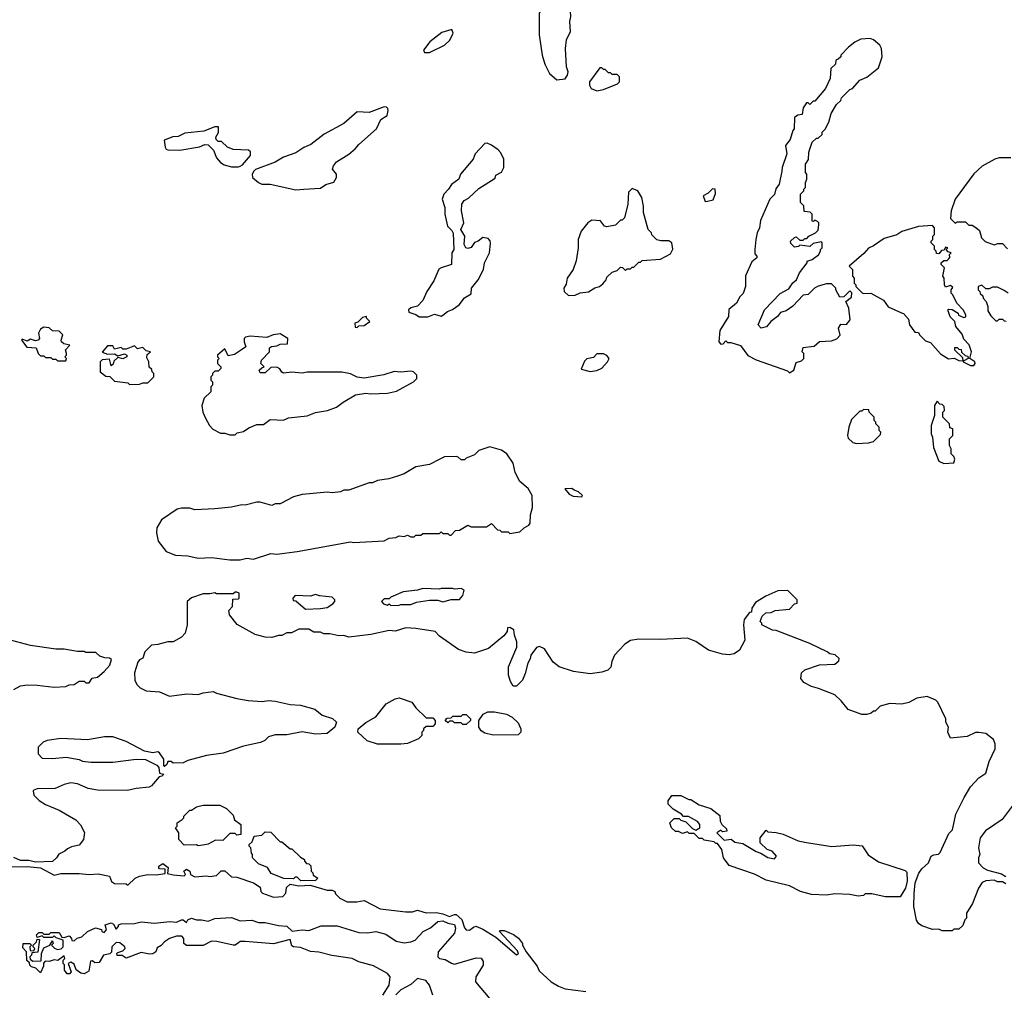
# Model space of a CAD drawing. Extents: x 2494106 to 2685573, y 758056 to 915185.
# Tile 141 of 256: x 2603940 to 2609816, y 791505 to 797296. Entities that reach past the tile are written whole.
import ezdxf

# ---------------------------------------------------------------- set-up
doc = ezdxf.new("R2010")
doc.units = 0

msp = doc.modelspace()

# ---------------------------------------------------------------- linework, layer by layer
at = {"layer": '0CON05XD'}
for points in [[(2607145, 796937.5), (2607195, 796942.5), (2607210, 796965), (2607212.5, 796985), (2607202.5, 797015), (2607197.5, 797125), (2607203, 797177), (2607227.5, 797225), (2607222.5, 797285), (2607230, 797315), (2607227, 797347), (2607195, 797380), (2607115, 797370), (2607105, 797360), (2607075, 797380), (2607051.7, 797358.3), (2607050, 797345), (2607040, 797335), (2607040, 797205), (2607057.5, 797085), (2607075, 797030), (2607102.5, 796975), (2607145, 796937.5)], [(2606385, 797100), (2606475, 797143.3), (2606507.5, 797175), (2606527.5, 797215), (2606518.3, 797238.3), (2606459.3, 797220.7), (2606387.5, 797165), (2606350, 797115), (2606355, 797100), (2606385, 797100)], [(2608535, 795190), (2608560, 795205), (2608575, 795250), (2608605, 795260), (2608620, 795275), (2608620, 795305), (2608610, 795315), (2608615, 795340), (2608681.7, 795348.3), (2608713, 795377), (2608785, 795380), (2608817, 795393), (2608837, 795413), (2608827.5, 795455), (2608840, 795480), (2608875, 795477.5), (2608896.7, 795505), (2608887.5, 795575), (2608870, 795615), (2608905, 795640), (2608907, 795667), (2608895, 795677.5), (2608858.3, 795641.7), (2608835, 795640), (2608810, 795685), (2608810, 795695), (2608785, 795720), (2608755, 795720), (2608705, 795706.7), (2608682.5, 795695), (2608645, 795657.5), (2608615, 795652.5), (2608555, 795587.5), (2608515, 795560), (2608480.7, 795549.3), (2608462.5, 795525), (2608423.6, 795496.4), (2608397, 795463), (2608365, 795456.7), (2608347.5, 795475), (2608384.2, 795565.8), (2608478.3, 795661.7), (2608529.5, 795690.5), (2608554.1, 795725.9), (2608576.7, 795745), (2608593.8, 795786.2), (2608640, 795845), (2608640, 795855), (2608670, 795865), (2608706.4, 795893.6), (2608720, 795915), (2608720, 795925), (2608730, 795935), (2608730, 795965), (2608725, 795970), (2608675, 795960), (2608655, 795942.5), (2608595, 795950), (2608587, 795943), (2608565, 795940), (2608541.7, 795961.7), (2608540, 795975), (2608565, 795997.5), (2608575, 796000), (2608595, 795980), (2608615, 795980), (2608625, 795990), (2608638.3, 795991.7), (2608650, 796005), (2608690, 796025), (2608705, 796040), (2608710, 796075), (2608710, 796085), (2608701.7, 796091.7), (2608685, 796100), (2608677, 796093), (2608670, 796095), (2608670, 796135), (2608658.3, 796148.3), (2608621.7, 796151.7), (2608620, 796185), (2608600, 796205), (2608600, 796255), (2608620, 796275), (2608620, 796285), (2608630, 796295), (2608630, 796325), (2608637.5, 796345), (2608637.5, 796375), (2608630, 796385), (2608630, 796435), (2608647, 796463), (2608650, 796505), (2608663, 796547), (2608670, 796565), (2608695, 796590), (2608705, 796590), (2608728.3, 796611.7), (2608730, 796625), (2608747, 796643), (2608770, 796685), (2608783, 796737), (2608815, 796790), (2608840, 796815), (2608845, 796830), (2608895, 796880), (2608910, 796885), (2608953.6, 796936.4), (2608995, 796952.5), (2609065, 797010), (2609086.7, 797075), (2609082.5, 797125), (2609072.5, 797145), (2609035, 797176.7), (2609015, 797183.3), (2608960.7, 797179.3), (2608925, 797162.5), (2608887, 797133), (2608840, 797085), (2608840, 797075), (2608825, 797060), (2608810, 797055), (2608808.3, 797031.7), (2608780, 797005), (2608777.5, 796945), (2608750, 796885), (2608685, 796810), (2608675, 796810), (2608655, 796790), (2608645, 796800), (2608635, 796800), (2608615, 796770), (2608610, 796730), (2608584.2, 796725.8), (2608565, 796712.5), (2608562.5, 796645), (2608553.3, 796635), (2608537.7, 796582.3), (2608510, 796545), (2608517.5, 796495), (2608490, 796415), (2608488.3, 796391.7), (2608473.3, 796315), (2608452.3, 796287.7), (2608445, 796252.5), (2608416.7, 796225), (2608362, 796098), (2608356, 796055), (2608342, 796025), (2608333.3, 795985), (2608326.7, 795925), (2608328.3, 795898.3), (2608340, 795885), (2608340, 795875), (2608309.3, 795850.7), (2608272.3, 795767.7), (2608272.5, 795705), (2608258.3, 795661.7), (2608237, 795643), (2608217.5, 795605), (2608173, 795567), (2608170, 795525), (2608118.3, 795441.7), (2608112.5, 795375), (2608125, 795360), (2608138.3, 795361.7), (2608155, 795380), (2608165, 795370), (2608185, 795370), (2608241.7, 795351.7), (2608285, 795292.5), (2608335, 795267.5), (2608521.7, 795201.7), (2608535, 795190)], [(2607385, 796872.5), (2607425, 796880), (2607507, 796913), (2607520, 796925), (2607520, 796955), (2607505, 796970), (2607475, 796970), (2607465, 796980), (2607455, 796980), (2607435, 797000), (2607425, 797000), (2607415, 797010), (2607401.7, 797008.3), (2607340, 796925), (2607340, 796905), (2607350, 796885), (2607385, 796872.5)], [(2605588.8, 796281.2), (2605635, 796284.2), (2605735, 796292), (2605766.1, 796313.9), (2605813.9, 796326.1), (2605830, 796355), (2605830, 796375), (2605807.5, 796405), (2605812.5, 796425), (2605831.7, 796448.3), (2605905, 796493.3), (2605942.5, 796525), (2605965, 796552.5), (2606070, 796645), (2606095, 796700), (2606133.3, 796725), (2606140, 796755), (2606136.4, 796766.4), (2606130, 796775), (2606115, 796776.7), (2606025, 796742.5), (2605955, 796747.5), (2605875, 796677.5), (2605756.4, 796613.6), (2605678.3, 796551.7), (2605635, 796533.3), (2605587.7, 796502.3), (2605515, 796476), (2605465, 796446.2), (2605347.5, 796402.5), (2605337, 796393), (2605327.5, 796375), (2605330, 796355), (2605365, 796324), (2605385, 796315.8), (2605435, 796314), (2605588.8, 796281.2)], [(2605245, 796417.5), (2605255, 796422.5), (2605269.3, 796430.7), (2605317.5, 796485), (2605318.3, 796508.3), (2605305, 796517.5), (2605215, 796522.5), (2605180, 796535), (2605145, 796570), (2605125, 796570), (2605111.7, 796581.7), (2605110, 796595), (2605127, 796623), (2605127, 796657), (2605105, 796656.7), (2605038.3, 796631.7), (2604925, 796620), (2604885, 796600), (2604853, 796597), (2604803, 796577), (2604807.5, 796535), (2604813.6, 796523.6), (2604825, 796520), (2604895, 796518), (2605013, 796537), (2605045, 796552.5), (2605065, 796550), (2605097, 796517), (2605115, 796472.5), (2605137.5, 796445), (2605159.5, 796429.5), (2605205, 796418), (2605245, 796417.5)], [(2606325, 795522.5), (2606375, 795523.3), (2606415, 795540), (2606455, 795527.5), (2606465, 795532.5), (2606492.5, 795555), (2606523.6, 795566.4), (2606562.5, 795595), (2606594.1, 795635.9), (2606635, 795660), (2606636.7, 795695), (2606675.7, 795744.3), (2606708.8, 795805), (2606713.8, 795845), (2606743.8, 795905), (2606750.7, 795960.7), (2606747, 795977), (2606735, 795990), (2606705, 795996.7), (2606676.1, 795973.9), (2606653.6, 795966.4), (2606635, 795937.5), (2606615, 795931.2), (2606602.5, 795935), (2606592.5, 795955), (2606597.5, 796005), (2606572.5, 796045), (2606590, 796085), (2606576.2, 796155), (2606578.8, 796195), (2606592.5, 796217.5), (2606618.8, 796231.2), (2606680.7, 796289.3), (2606778.3, 796351.7), (2606781.7, 796368.3), (2606815, 796387.5), (2606830, 796415), (2606828.8, 796465), (2606811.2, 796501.2), (2606795, 796520), (2606755, 796547.5), (2606729.3, 796559.3), (2606715, 796557.5), (2606657.5, 796495), (2606646.1, 796463.9), (2606570, 796375), (2606560, 796345), (2606516.1, 796313.9), (2606498.8, 796285), (2606471.2, 796255), (2606461.2, 796225), (2606476.7, 796175), (2606477.5, 796135), (2606493.6, 796063.6), (2606519.3, 796039.3), (2606527, 796023), (2606530, 795925), (2606520, 795905), (2606517.5, 795835), (2606455, 795816.7), (2606442.3, 795807.7), (2606411.2, 795738.8), (2606370, 795675), (2606345, 795620), (2606313.6, 795586.4), (2606275, 795577.5), (2606260, 795565), (2606261.7, 795551.7), (2606305, 795536.7), (2606325, 795522.5)], [(2609855, 796472.5), (2609785, 796472.5), (2609760, 796465), (2609685, 796422.5), (2609634.2, 796375.8), (2609523.9, 796226.1), (2609500, 796155), (2609495, 796110), (2609523, 796083), (2609535, 796090), (2609585, 796090), (2609605, 796070), (2609625, 796070), (2609647, 796057), (2609668.3, 796038.3), (2609680, 795995), (2609703, 795973), (2609755, 795952.5), (2609778.3, 795961.7), (2609805, 795960), (2609835, 795930)], [(2607215, 795650), (2607255, 795652.5), (2607285, 795667.5), (2607335, 795672.5), (2607373.3, 795696.7), (2607400, 795705), (2607419.3, 795720.7), (2607440, 795745), (2607445, 795760), (2607475, 795790), (2607505, 795800), (2607525, 795820), (2607537, 795817), (2607555, 795800), (2607565, 795810), (2607585, 795810), (2607595, 795820), (2607605, 795820), (2607635, 795850), (2607645, 795850), (2607655, 795860), (2607765, 795867.5), (2607825, 795900), (2607837, 795927), (2607832.5, 795965), (2607815, 795977.5), (2607767, 795977), (2607743, 795983), (2607711.7, 796011.7), (2607710, 796025), (2607690, 796045), (2607662.5, 796145), (2607663, 796183), (2607652.5, 796235), (2607630, 796275), (2607595, 796290), (2607573, 796267), (2607570, 796195), (2607550, 796115), (2607535, 796100), (2607525, 796100), (2607495, 796070), (2607445, 796060), (2607430, 796065), (2607407, 796097), (2607355, 796100), (2607330, 796085), (2607290, 796035), (2607272.5, 795985), (2607272.5, 795935), (2607261.7, 795858.3), (2607242.5, 795805), (2607207.5, 795755), (2607201.7, 795718.3), (2607187.5, 795695), (2607190, 795675), (2607215, 795650)], [(2608031.7, 796211.7), (2608045, 796212.5), (2608078.3, 796221.7), (2608091.7, 796258.3), (2608090, 796285), (2608075, 796287.5), (2608049.3, 796260.7), (2608020, 796245), (2608031.7, 796211.7)], [(2609635, 795232.5), (2609642.5, 795245), (2609640, 795255), (2609610, 795275), (2609620, 795315), (2609607, 795357), (2609575, 795390), (2609565, 795420), (2609527.5, 795465), (2609520, 795495), (2609493, 795523), (2609480, 795565), (2609485, 795570), (2609505, 795567.5), (2609540, 795545), (2609543.3, 795533.3), (2609575, 795520), (2609587.5, 795522.5), (2609587.5, 795535), (2609570, 795565), (2609532.5, 795605), (2609510, 795655), (2609500, 795665), (2609500, 795685), (2609508.3, 795698.3), (2609495, 795710), (2609465, 795700), (2609460, 795715), (2609457.5, 795755), (2609450, 795765), (2609460, 795815), (2609440, 795835), (2609440, 795845), (2609455, 795860), (2609475, 795860), (2609483, 795867), (2609491.7, 795878.3), (2609490, 795895), (2609500, 795905), (2609481.7, 795911.7), (2609470, 795925), (2609480, 795935), (2609465, 795940), (2609458.3, 795921.7), (2609441.7, 795918.3), (2609425, 795900), (2609411.7, 795901.7), (2609410, 795915), (2609400, 795925), (2609400, 795945), (2609380, 795965), (2609380, 795975), (2609390, 795985), (2609390, 796005), (2609400, 796015), (2609400, 796055), (2609388.3, 796068.3), (2609305, 796062.5), (2609205, 796032.5), (2609175, 796013.3), (2609098.3, 795991.7), (2609035, 795946.7), (2609005, 795933.3), (2608978.3, 795901.7), (2608890, 795825), (2608910, 795805), (2608910, 795765), (2608920, 795755), (2608920, 795725), (2608930, 795715), (2608930, 795705), (2608967, 795667), (2608975, 795662.5), (2609020, 795665), (2609095, 795622.5), (2609123.9, 795583.9), (2609202.5, 795547.5), (2609215, 795542.5), (2609245, 795510), (2609250, 795475), (2609281.7, 795431.7), (2609305, 795430), (2609310, 795415), (2609345, 795380), (2609375, 795370), (2609435, 795302.5), (2609483.6, 795273.6), (2609517, 795277), (2609545, 795262.5), (2609570, 795260), (2609570, 795255), (2609615, 795232.5), (2609635, 795232.5)], [(2609840, 795665), (2609815, 795680), (2609775, 795700), (2609745, 795700), (2609725, 795690), (2609705, 795690), (2609681.7, 795711.7), (2609660, 795705), (2609660, 795685), (2609670, 795675), (2609671.7, 795661.7), (2609688.3, 795648.3), (2609690, 795635), (2609707.5, 795615), (2609717.5, 795585), (2609718.3, 795558.3), (2609735, 795530), (2609765, 795500), (2609775, 795500), (2609785, 795510), (2609805, 795510), (2609815, 795500), (2609828.3, 795498.3)], [(2605955, 795460), (2605965, 795470), (2605995, 795472.5), (2606030, 795495), (2606010, 795515), (2606010, 795525), (2605985, 795520), (2605958.3, 795491.7), (2605940, 795485), (2605941.7, 795461.7), (2605955, 795460)], [(2604215, 795260), (2604220, 795275), (2604210, 795285), (2604220, 795295), (2604220, 795305), (2604213, 795327), (2604240, 795355), (2604203, 795363), (2604190, 795375), (2604187.5, 795385), (2604197.5, 795415), (2604175, 795437.5), (2604135, 795440), (2604115, 795457.5), (2604085, 795462.5), (2604065, 795450), (2604052.5, 795425), (2604057.5, 795395), (2604050, 795385), (2604035, 795380), (2604005, 795390), (2603985, 795377.5), (2603955, 795390), (2603950, 795385), (2603981.7, 795341.7), (2604038.3, 795338.3), (2604050, 795305), (2604065, 795290), (2604085, 795290), (2604095, 795280), (2604125, 795280), (2604135, 795270), (2604155, 795270), (2604165, 795260), (2604215, 795260)], [(2605225, 794820), (2605238.3, 794831.7), (2605275, 794840), (2605308.3, 794861.7), (2605355, 794880), (2605395, 794880), (2605435, 794910), (2605515, 794907.5), (2605545, 794920), (2605655, 794933.3), (2605705, 794952.5), (2605776.4, 794963.6), (2605830, 794985), (2605870, 795015), (2605945, 795057.5), (2606005, 795067.5), (2606035, 795063.3), (2606135, 795067.5), (2606189.3, 795080.7), (2606290, 795135), (2606310, 795155), (2606310, 795175), (2606290, 795195), (2606275, 795200), (2606215, 795192.5), (2606175, 795196.7), (2606113, 795177), (2605995, 795157.5), (2605955, 795162.5), (2605915, 795182.5), (2605863, 795193), (2605655, 795192.5), (2605625, 795186.7), (2605565, 795193.3), (2605515, 795187.5), (2605503.6, 795193.6), (2605493, 795213), (2605475, 795222.5), (2605438.3, 795221.7), (2605405, 795190), (2605375, 795190), (2605370, 795205), (2605385, 795220), (2605400, 795225), (2605380, 795245), (2605382.5, 795265), (2605430, 795315), (2605431.7, 795338.3), (2605443, 795347), (2605475, 795350), (2605495, 795360), (2605538.3, 795361.7), (2605540, 795395), (2605495, 795422.5), (2605453.6, 795416.4), (2605415, 795400), (2605315, 795407.5), (2605288.3, 795401.7), (2605280, 795395), (2605280, 795375), (2605290, 795345), (2605263.3, 795326.7), (2605221.7, 795298.3), (2605185, 795290), (2605165, 795332.5), (2605120, 795295), (2605120, 795285), (2605130, 795275), (2605120, 795265), (2605120, 795245), (2605140, 795225), (2605140, 795215), (2605125, 795200), (2605105, 795200), (2605090, 795185), (2605090, 795175), (2605080, 795165), (2605080, 795145), (2605090, 795135), (2605090, 795115), (2605080, 795105), (2605080, 795075), (2605041.7, 795038.3), (2605027.5, 794995), (2605032.5, 794955), (2605048.3, 794918.3), (2605072.5, 794875), (2605093.6, 794853.6), (2605138.3, 794828.3), (2605165, 794830), (2605195, 794820), (2605225, 794820)], [(2604595, 795120), (2604655, 795122.5), (2604675, 795130), (2604705, 795130), (2604740, 795165), (2604740, 795185), (2604730, 795195), (2604728.3, 795208.3), (2604713, 795223), (2604710, 795255), (2604698.3, 795278.3), (2604701.7, 795298.3), (2604720, 795315), (2604695, 795320), (2604675, 795340), (2604643, 795333), (2604625, 795350), (2604575, 795330), (2604555, 795330), (2604545, 795340), (2604505, 795330), (2604495, 795350), (2604465, 795350), (2604431.7, 795311.7), (2604465, 795300), (2604505, 795302.5), (2604525, 795290), (2604565, 795302.5), (2604580, 795295), (2604580, 795285), (2604555, 795272.5), (2604525, 795280), (2604501.7, 795258.3), (2604498.3, 795241.7), (2604485, 795230), (2604475, 795270), (2604433, 795267), (2604420, 795255), (2604420, 795195), (2604455, 795170), (2604478.3, 795168.3), (2604505, 795140), (2604585, 795130), (2604595, 795120)], [(2607345, 795196.7), (2607385, 795203.3), (2607415, 795217.5), (2607447.5, 795255), (2607457.5, 795275), (2607445, 795292.5), (2607425, 795302.5), (2607385, 795302.5), (2607365, 795280), (2607325, 795272.5), (2607311.7, 795258.3), (2607291.7, 795211.7), (2607345, 795196.7)], [(2609575, 795260), (2609570, 795260), (2609568.3, 795278.3), (2609520, 795325), (2609520, 795340), (2609535, 795340), (2609545, 795330), (2609558.3, 795328.3), (2609561.7, 795311.7), (2609581.7, 795291.7), (2609598.3, 795288.3), (2609600, 795275), (2609575, 795260)], [(2609455, 794647.5), (2609515, 794652.5), (2609520, 794675), (2609515, 794690), (2609500, 794705), (2609500, 794735), (2609490, 794755), (2609490, 794795), (2609510, 794815), (2609510, 794855), (2609491.7, 794861.7), (2609490, 794885), (2609450, 794925), (2609450, 794955), (2609460, 794965), (2609458.3, 794988.3), (2609445, 795000), (2609431.7, 795001.7), (2609415, 795020), (2609400, 794995), (2609400, 794935), (2609380, 794875), (2609380, 794825), (2609387.5, 794805), (2609393, 794743), (2609425, 794662.5), (2609455, 794647.5)], [(2608935, 794767.5), (2609005, 794772.5), (2609035, 794780), (2609078.3, 794821.7), (2609080, 794835), (2609070, 794845), (2609070, 794865), (2609050, 794885), (2609050, 794895), (2609040, 794905), (2609040, 794925), (2609010, 794955), (2609008.3, 794968.3), (2608975, 794970), (2608965, 794960), (2608955, 794960), (2608905, 794910), (2608887.5, 794865), (2608880, 794815), (2608885, 794800), (2608913, 794773), (2608935, 794767.5)], [(2605255, 794072.5), (2605295, 794082.5), (2605335, 794077.5), (2605438.3, 794111.7), (2605475, 794107.5), (2605595, 794122.5), (2605915, 794180), (2605935, 794176.7), (2606115, 794187.5), (2606145, 794202.5), (2606185, 794207.5), (2606205, 794217.5), (2606235, 794212.5), (2606255, 794220), (2606275, 794210), (2606295, 794210), (2606305, 794220), (2606335, 794220), (2606345, 794230), (2606445, 794230), (2606455, 794240), (2606465, 794230), (2606495, 794230), (2606505, 794220), (2606515, 794220), (2606541.7, 794248.3), (2606565, 794250), (2606615, 794280), (2606635, 794270), (2606725, 794270), (2606755, 794290), (2606791.7, 794251.7), (2606805, 794250), (2606815, 794240), (2606855, 794240), (2606865, 794230), (2606925, 794240), (2606950, 794265), (2606979.3, 794280.7), (2606987, 794293), (2606988.3, 794341.7), (2607000, 794385), (2606998.3, 794458.3), (2606975, 794500), (2606925, 794540), (2606897.5, 794595), (2606885, 794650), (2606846.4, 794706.4), (2606815, 794727.5), (2606745, 794747.5), (2606680, 794725), (2606655, 794700), (2606605, 794680), (2606595, 794670), (2606575, 794670), (2606557, 794687), (2606545, 794690), (2606475, 794687.5), (2606446.7, 794673.3), (2606385, 794642.5), (2606305, 794627.5), (2606235, 794587.5), (2606195, 794573.3), (2606143, 794557), (2606075, 794546.7), (2606045, 794533.8), (2606025, 794533.3), (2605905, 794490), (2605875, 794490), (2605855, 794480), (2605805, 794473.3), (2605776.4, 794476.4), (2605625, 794463.3), (2605575, 794450), (2605495, 794407.5), (2605465, 794407.5), (2605445, 794397.5), (2605375, 794417.5), (2605355, 794417.5), (2605285, 794400), (2605265, 794402.5), (2605205, 794387.5), (2605105, 794377.5), (2604985, 794372.5), (2604955, 794382.5), (2604905, 794382.5), (2604880, 794375), (2604787, 794313), (2604757.5, 794265), (2604756.7, 794235), (2604766.7, 794185), (2604815, 794122.5), (2604870.7, 794100.7), (2604943, 794097), (2605005, 794082.5), (2605085, 794087.5), (2605195, 794072.5), (2605255, 794072.5)], [(2607295, 794450), (2607298.3, 794458.3), (2607275, 794480), (2607248.3, 794488.3), (2607235, 794500), (2607193, 794497), (2607220, 794465), (2607243, 794453), (2607295, 794450)], [(2609825, 792140), (2609805, 792152.5), (2609775, 792152.5), (2609755, 792162.5), (2609705, 792157.5), (2609685, 792147.5), (2609662.5, 792115), (2609627, 792023), (2609590, 791965), (2609590, 791935), (2609580, 791925), (2609568.3, 791891.7), (2609545, 791870), (2609515, 791870), (2609505, 791860), (2609445, 791860), (2609425, 791870), (2609388.3, 791868.3), (2609325, 791890), (2609303.6, 791903.6), (2609293, 791923), (2609276.2, 792005), (2609277.6, 792082.4), (2609283.4, 792146.6), (2609306.8, 792203.2), (2609325, 792230), (2609363.6, 792266.4), (2609380, 792305), (2609395, 792313.8), (2609423.6, 792316.4), (2609433.6, 792326.4), (2609485, 792440), (2609507, 792463), (2609527.5, 792555), (2609577.5, 792655), (2609615, 792720), (2609665, 792772.5), (2609705, 792800), (2609725, 792870), (2609762.5, 792945), (2609762.5, 792975), (2609751.7, 793001.7), (2609705, 793037.5), (2609665, 793042.5), (2609645, 793042.5), (2609595, 793020), (2609495, 793010), (2609480, 793045), (2609482.5, 793075), (2609467.5, 793105), (2609467.5, 793125), (2609420, 793225), (2609407, 793237), (2609355, 793257.5), (2609295, 793247.5), (2609247, 793223), (2609205, 793212.5), (2609133, 793217), (2609075, 793200), (2609045, 793170), (2609035, 793170), (2609021.7, 793158.3), (2608995, 793150), (2608965, 793150), (2608885, 793180), (2608843, 793233), (2608805, 793267.5), (2608706.7, 793306.7), (2608665, 793317.5), (2608620.7, 793340.7), (2608602.5, 793365), (2608605, 793400), (2608625, 793417.5), (2608713, 793447), (2608805, 793450), (2608828.3, 793471.7), (2608830, 793485), (2608807, 793507), (2608775, 793512.5), (2608760, 793525), (2608655, 793573.3), (2608455, 793652.5), (2608433, 793653), (2608370, 793685), (2608370, 793695), (2608360, 793705), (2608371.7, 793738.3), (2608393, 793757), (2608425, 793760), (2608448.3, 793771.7), (2608535, 793780), (2608565, 793810), (2608580, 793815), (2608580, 793835), (2608525, 793890), (2608465, 793887.5), (2608393, 793857), (2608330.7, 793819.3), (2608310, 793785), (2608308.3, 793761.7), (2608295, 793760), (2608263, 793717), (2608260, 793685), (2608267.5, 793595), (2608236.4, 793533.6), (2608205, 793512.5), (2608175, 793506.7), (2608135, 793510), (2608050, 793535), (2607976.1, 793586.1), (2607925, 793606.7), (2607765, 793597.5), (2607635, 793600), (2607585, 793592.5), (2607550.7, 793569.3), (2607517.5, 793535), (2607490, 793505), (2607473, 793467), (2607467, 793433), (2607450, 793415), (2607415, 793402.5), (2607345, 793392.5), (2607245, 793407.5), (2607160, 793435), (2607123.6, 793463.6), (2607073, 793543), (2607043, 793557), (2607025, 793550), (2606990, 793505), (2606987, 793483), (2606973, 793457), (2606957.5, 793395), (2606940, 793355), (2606905, 793320), (2606885, 793320), (2606868.3, 793348.3), (2606857.5, 793385), (2606857.5, 793435), (2606907, 793553), (2606907.5, 793585), (2606893, 793623), (2606890, 793655), (2606865, 793670), (2606851.7, 793668.3), (2606850, 793645), (2606829.3, 793620.7), (2606737.5, 793545), (2606655, 793516.7), (2606605, 793523.3), (2606559.3, 793539.3), (2606445, 793617.5), (2606420, 793645), (2606305, 793663.3), (2606245, 793667.5), (2606181.7, 793648.3), (2606145, 793652.5), (2606035, 793627.5), (2605905, 793612.5), (2605875, 793622.5), (2605845, 793620), (2605791.7, 793631.7), (2605755, 793632.5), (2605735, 793642.5), (2605695, 793642.5), (2605665, 793660), (2605605, 793660), (2605561.7, 793638.3), (2605535, 793637.5), (2605505, 793622.5), (2605485, 793622.5), (2605445, 793610), (2605405, 793612.5), (2605345, 793627.5), (2605237, 793687), (2605192.5, 793745), (2605188.3, 793771.7), (2605210, 793795), (2605211.7, 793838.3), (2605245, 793840), (2605250, 793845), (2605250, 793875), (2605235, 793880), (2605225, 793880), (2605215, 793870), (2605115, 793870), (2605105, 793877.5), (2605075, 793870), (2605035, 793870), (2604965, 793847.5), (2604940, 793825), (2604940, 793685), (2604926.7, 793635), (2604905, 793612.5), (2604856.4, 793583.6), (2604823.9, 793583.9), (2604765, 793568), (2604727.5, 793565), (2604687.5, 793525), (2604675, 793487.5), (2604655, 793476.7), (2604645, 793462.5), (2604625, 793400), (2604626.7, 793355), (2604639.5, 793329.5), (2604659.2, 793309.2), (2604695, 793291.4), (2604775, 793286.2), (2604835, 793260), (2604937, 793273), (2605005, 793270), (2605035, 793280), (2605095, 793287.5), (2605115, 793277.5), (2605235, 793246.7), (2605303.9, 793233.9), (2605387.5, 793227.5)], [(2606155, 793800), (2606205, 793802.5), (2606215, 793807.5), (2606275, 793807.5), (2606308.3, 793821.7), (2606385, 793832.5), (2606435, 793832.5), (2606465, 793823.3), (2606515, 793837.5), (2606565, 793837.5), (2606585, 793860), (2606591.7, 793891.7), (2606575, 793902.5), (2606535, 793897.5), (2606525, 793902.5), (2606455, 793902.5), (2606445, 793897.5), (2606345, 793902.5), (2606315, 793892.5), (2606228.3, 793881.7), (2606155, 793850), (2606145, 793840), (2606115, 793840), (2606100, 793825), (2606111.7, 793811.7), (2606135, 793802.5), (2606145, 793810), (2606155, 793800)], [(2605645, 793780), (2605735, 793782.5), (2605775, 793790), (2605808.3, 793811.7), (2605820, 793825), (2605820, 793835), (2605805, 793850), (2605728.3, 793858.3), (2605705, 793867.5), (2605675, 793857.5), (2605585, 793860), (2605570, 793845), (2605571.7, 793831.7), (2605588.3, 793828.3), (2605645, 793780)], [(2603905, 793300), (2603945, 793322.5), (2603985, 793326.7), (2604043.6, 793326.4), (2604145, 793313.3), (2604215, 793317.5), (2604235, 793327.5), (2604265, 793330), (2604295, 793350), (2604325, 793350), (2604335, 793340), (2604355, 793340), (2604371.7, 793368.3), (2604405, 793373.3), (2604445, 793406.7), (2604478.8, 793445), (2604488.3, 793478.3), (2604475, 793487.5), (2604448.3, 793488.3), (2604418.3, 793498.3), (2604395, 793520), (2604335, 793520), (2604325, 793526.7), (2604285, 793526.7), (2604205, 793541.2), (2604155, 793541.2), (2604005, 793562.5), (2603885, 793593.8)], [(2606215, 792973.3), (2606075, 792973.3), (2606013.9, 792993.9), (2605957.5, 793045), (2605960, 793065), (2606005, 793102.5), (2606065, 793137.5), (2606127.5, 793215), (2606180, 793245), (2606205, 793250), (2606280, 793225), (2606305, 793190), (2606365, 793130), (2606405, 793130), (2606420, 793115), (2606420, 793095), (2606405, 793080), (2606365, 793080), (2606350, 793065), (2606350, 793055), (2606340, 793045), (2606340, 793025), (2606320, 793005), (2606255, 792977.5), (2606215, 792973.3)], [(2605387.5, 793227.5), (2605425, 793233.3), (2605465, 793230), (2605555, 793210), (2605616.4, 793206.4), (2605701.7, 793181.7), (2605745, 793147.5), (2605806.7, 793126.7), (2605830, 793105), (2605820, 793075), (2605775, 793037.5), (2605705, 793033.3), (2605625, 793046.7), (2605535, 793030), (2605465, 793030), (2605425, 793017.5), (2605403.6, 792996.4), (2605376.4, 792983.6), (2605275, 792961.2), (2605155, 792920), (2605055, 792906.7), (2604943.6, 792876.4), (2604915, 792862.5), (2604855, 792860), (2604845, 792870), (2604825, 792870), (2604818.3, 792851.7), (2604805, 792840), (2604800, 792845), (2604800, 792885), (2604775, 792922.5), (2604765, 792927.5), (2604735, 792922.5), (2604685, 792932.5), (2604575, 792990), (2604495, 793016.7), (2604446.4, 793016.4), (2604345, 793000), (2604185, 793006.7), (2604103.6, 792996.4), (2604080, 792985), (2604050, 792955), (2604050, 792915), (2604075, 792890), (2604135, 792887.5), (2604217, 792897), (2604295, 792882.5), (2604315, 792872.5), (2604365, 792866.7), (2604495, 792866.2), (2604635, 792883.3), (2604691.7, 792881.7), (2604759.3, 792849.3), (2604770, 792835), (2604775, 792800), (2604800, 792795), (2604788.3, 792781.7), (2604771.7, 792778.3), (2604727.5, 792725), (2604713, 792717), (2604635, 792708.8), (2604583.6, 792696.4), (2604405, 792700), (2604348.3, 792708.3), (2604285, 792737.5), (2604245, 792742.5), (2604205, 792732.5), (2604151.7, 792708.3), (2604045, 792707.5), (2604025, 792700), (2604020, 792695), (2604025, 792670), (2604057, 792637), (2604095, 792613.3), (2604175, 792580), (2604275, 792522.5), (2604303, 792493), (2604327, 792447), (2604320, 792405), (2604295, 792370), (2604248.3, 792361.7), (2604225, 792350), (2604210, 792335), (2604173.6, 792316.4), (2604160, 792295), (2604135, 792273.3), (2604035, 792270), (2603995, 792280), (2603945, 792280), (2603905, 792296.7)], [(2606605, 793090), (2606585, 793090), (2606575, 793100), (2606535, 793100), (2606525, 793110), (2606505, 793110), (2606495, 793100), (2606480, 793115), (2606491.7, 793128.3), (2606515, 793130), (2606525, 793140), (2606575, 793140), (2606585, 793150), (2606605, 793150), (2606630, 793125), (2606630, 793115), (2606605, 793090)], [(2606765, 793027.5), (2606715, 793040), (2606695, 793052.5), (2606680, 793075), (2606680, 793115), (2606707, 793153), (2606733.6, 793166.4), (2606773, 793167), (2606845, 793152.5), (2606880, 793135), (2606915, 793100), (2606930, 793065), (2606930, 793045), (2606915, 793030), (2606765, 793027.5)], [(2609195, 792062.5), (2609105, 792063.3), (2609025, 792080), (2608985, 792080), (2608975, 792070), (2608945, 792067.5), (2608895, 792077.5), (2608805, 792080), (2608755, 792073.3), (2608665, 792077.5), (2608600, 792095), (2608535, 792127.5), (2608395, 792162.5), (2608325, 792197.5), (2608175, 792250), (2608140, 792295), (2608130, 792345), (2608105, 792380), (2608095, 792380), (2608085, 792390), (2608025, 792400), (2608015, 792410), (2607995, 792410), (2607965, 792440), (2607935, 792440), (2607925, 792450), (2607895, 792440), (2607871.7, 792451.7), (2607853, 792453), (2607830, 792475), (2607820, 792505), (2607845, 792530), (2607875, 792530), (2607885, 792520), (2607915, 792510), (2607955, 792470), (2607975, 792460), (2608000, 792475), (2608000, 792495), (2607985, 792512.5), (2607931.7, 792541.7), (2607901.7, 792541.7), (2607890, 792555), (2607840, 792585), (2607810, 792615), (2607810, 792635), (2607831.7, 792668.3), (2607885, 792667.5), (2607933, 792643), (2607945, 792642.5), (2607995, 792612.5), (2608065, 792590), (2608118.3, 792548.3), (2608120, 792515), (2608130, 792495), (2608158.3, 792468.3), (2608160, 792455), (2608135, 792450), (2608125, 792460), (2608100, 792445), (2608145, 792400), (2608187, 792407), (2608208.3, 792388.3), (2608255, 792380), (2608335, 792332.5), (2608363, 792323), (2608405, 792297.5), (2608425, 792292.5), (2608445, 792290), (2608457.5, 792305), (2608430, 792335), (2608400, 792345), (2608360, 792385), (2608360, 792415), (2608395, 792460), (2608405, 792450), (2608455, 792447.5), (2608496.4, 792436.4), (2608585, 792397.5), (2608635, 792386.7), (2608786.4, 792363.6), (2608915, 792372.5), (2608967, 792367), (2609003.6, 792313.6), (2609065, 792272.5), (2609225, 792220), (2609235, 792210), (2609236.1, 792156.1), (2609226, 792115), (2609195, 792062.5)], [(2605005, 792367.5), (2604995, 792372.5), (2604921.7, 792371.7), (2604890, 792405), (2604890, 792445), (2604870, 792475), (2604880, 792485), (2604880, 792505), (2604910, 792525), (2604920, 792535), (2604920, 792545), (2604955, 792580), (2604965, 792580), (2604995, 792600), (2605035, 792610), (2605135, 792610), (2605175, 792590), (2605215, 792550), (2605221.7, 792521.7), (2605260, 792495), (2605260, 792435), (2605235, 792430), (2605225, 792440), (2605195, 792440), (2605151.7, 792398.3), (2605108.3, 792401.7), (2605065, 792377.5), (2605045, 792373.3), (2605005, 792367.5)], [(2609887.5, 792635), (2609802.5, 792525), (2609703.6, 792456.4), (2609672.5, 792415), (2609662.5, 792355), (2609670, 792315), (2609662.5, 792295), (2609662.5, 792265), (2609690, 792235), (2609715, 792222.5), (2609799.2, 792199.2), (2609825, 792183.8)], [(2605618.3, 792158.3), (2605595, 792180), (2605585, 792180), (2605575, 792170), (2605517, 792173), (2605441.7, 792201.7), (2605418.3, 792238.3), (2605365, 792260), (2605330, 792295), (2605330, 792315), (2605323, 792323), (2605320, 792355), (2605310, 792365), (2605310, 792375), (2605328.3, 792391.7), (2605340, 792425), (2605385, 792430), (2605405, 792450), (2605438.3, 792448.3), (2605495, 792390), (2605505, 792390), (2605555, 792350), (2605565, 792350), (2605615, 792300), (2605640, 792285), (2605640, 792275), (2605651.7, 792261.7), (2605665, 792260), (2605678.3, 792248.3), (2605680, 792215), (2605690, 792205), (2605691.7, 792191.7), (2605720, 792175), (2605705, 792160), (2605618.3, 792158.3)], [(2603885, 792241.2), (2603985, 792243.8), (2604065, 792236.7), (2604145, 792192.5), (2604185, 792202.5), (2604295, 792202.5), (2604355, 792196.2), (2604409.3, 792200.7), (2604476.1, 792186.1), (2604487.5, 792155), (2604505, 792142.5), (2604575, 792140), (2604585, 792132.5), (2604630, 792175), (2604655, 792186.7), (2604705, 792196.7), (2604755, 792193.8), (2604807.5, 792202.5), (2604808.3, 792228.3), (2604775, 792230), (2604770, 792235), (2604770, 792245), (2604795, 792262.5), (2604827, 792237), (2604821.7, 792201.7), (2604855, 792193.3), (2604921.7, 792188.3), (2604930, 792195), (2604920, 792215), (2604935, 792227.5), (2604956.4, 792216.4), (2604960, 792195), (2604985, 792182.5), (2605055, 792187.5), (2605075, 792183.3), (2605115, 792190), (2605142.5, 792217.5), (2605165, 792217.5), (2605205, 792182.5), (2605235, 792180), (2605336.1, 792146.1), (2605375, 792120), (2605380, 792095), (2605390, 792085), (2605455, 792060), (2605510, 792065), (2605527.5, 792085), (2605531.7, 792118.3), (2605555, 792137.5), (2605605, 792127.5), (2605673, 792133), (2605775, 792102.5), (2605805, 792102.5), (2605820, 792095), (2605825, 792080), (2605850, 792055), (2605895, 792033.3), (2605953, 792033), (2605995, 792040), (2606091.7, 791991.7), (2606245, 791973.8), (2606285, 791973.8), (2606315, 791983.3), (2606345, 791973.3), (2606366.4, 791966.4), (2606425, 791968.5), (2606465, 791960.9), (2606505, 791944.8), (2606535, 791958.2), (2606545, 791956.4), (2606577.8, 791927.8), (2606595, 791877.5), (2606605, 791866.7), (2606625, 791863.3), (2606647.5, 791882.5), (2606663.1, 791886.9), (2606705, 791870.4), (2606782.2, 791822.2), (2606905, 791717.5), (2606917, 791723), (2606910.7, 791740.7), (2606803.3, 791855), (2606808.3, 791861.7), (2606831.7, 791861.7), (2606887, 791837), (2606916.4, 791816.4), (2606940, 791785), (2606940, 791775), (2606962.5, 791735), (2607028.3, 791648.3), (2607040.7, 791620.7), (2607112.5, 791555), (2607155, 791528.8), (2607195, 791513.3), (2607318.3, 791498.3)], [(2606106.7, 791475), (2606145.7, 791535), (2606152, 791585), (2606135, 791605.8), (2606051.1, 791651.1), (2605965, 791675.6), (2605925, 791695.5), (2605802.6, 791712.6), (2605725, 791732.2), (2605675, 791737.5), (2605615, 791760.8), (2605573.6, 791763.6), (2605565, 791770), (2605555, 791807.5), (2605455, 791782), (2605285, 791796.2), (2605255, 791796.7), (2605245, 791787.5), (2605225.9, 791774.1), (2605215, 791773.8), (2605116.4, 791796.4), (2605085, 791797.5), (2605035, 791773.3), (2604935, 791773.3), (2604920, 791785), (2604920, 791815), (2604908.3, 791828.3), (2604875, 791827.5), (2604835, 791813.3), (2604805, 791793.3), (2604785, 791772.5), (2604760.7, 791759.3), (2604752.5, 791735), (2604735, 791722.5), (2604715, 791720), (2604665, 791730), (2604575, 791697.5), (2604551.7, 791711.7), (2604521.7, 791711.7), (2604520, 791725), (2604525, 791730), (2604555, 791740), (2604570, 791755), (2604567.5, 791765), (2604538.3, 791788.3), (2604515, 791790), (2604490, 791765), (2604488.3, 791731.7), (2604477, 791723), (2604440, 791715), (2604415, 791670), (2604388.3, 791668.3), (2604375, 791680), (2604361.7, 791678.3), (2604351.7, 791618.3), (2604325, 791602.5), (2604305, 791607.5), (2604277, 791627), (2604265, 791660), (2604245, 791672.5), (2604230, 791665), (2604247.5, 791615), (2604237, 791603), (2604223.6, 791603.6), (2604207.5, 791625), (2604207.5, 791657.5), (2604200, 791665), (2604200, 791685), (2604210, 791695), (2604205, 791710), (2604167, 791683), (2604145, 791686.7), (2604115, 791677.5), (2604091.7, 791678.3), (2604082.5, 791667.5), (2604081.7, 791648.3), (2604065, 791610), (2604037, 791637), (2604010, 791645), (2604000, 791655), (2603998.3, 791668.3), (2603983, 791683), (2603980, 791735), (2603958.3, 791758.3), (2603960, 791785), (2604000, 791785), (2604010, 791775), (2604000, 791765), (2604001.7, 791741.7), (2604025, 791740), (2604030, 791755), (2604020, 791765), (2604020, 791775), (2604040, 791795), (2604045, 791810), (2604057.5, 791807.5), (2604048.3, 791731.7), (2604011.7, 791728.3), (2604010, 791715), (2604000, 791705), (2604001.7, 791691.7), (2604018.3, 791678.3), (2604068.3, 791681.7), (2604070, 791725), (2604085, 791757.5), (2604120, 791775), (2604135, 791800), (2604140, 791785), (2604130, 791775), (2604147, 791757), (2604165, 791747.5), (2604187, 791753), (2604200, 791765), (2604200, 791805), (2604158.3, 791818.3), (2604145, 791830), (2604135, 791820), (2604085, 791820), (2604075, 791830), (2604045, 791820), (2604040, 791835), (2604055, 791850), (2604075, 791850), (2604085, 791840), (2604115, 791840), (2604125, 791850), (2604175, 791850), (2604191.7, 791821.7), (2604205, 791820), (2604235, 791830), (2604250, 791815), (2604251.7, 791801.7), (2604265, 791800), (2604283, 791817), (2604310, 791825), (2604343.9, 791856.1), (2604393, 791877), (2604428.3, 791868.3), (2604430, 791855), (2604445, 791850), (2604457.5, 791865), (2604450, 791895), (2604485, 791906.7), (2604500, 791900), (2604515, 791870), (2604530, 791885), (2604530, 791895), (2604545, 791902.5), (2604625, 791903.8), (2604665.9, 791914.1), (2604745, 791906.2), (2604836.4, 791916.4), (2604875, 791912.5), (2604905, 791926.2), (2604915.9, 791925.9), (2604935, 791910), (2604942.5, 791925), (2604965, 791935.6), (2604995, 791925.7), (2605025.8, 791925.8), (2605065, 791916.7), (2605105, 791934), (2605205, 791938.8), (2605255, 791920), (2605325, 791923.3), (2605365, 791908.8), (2605405, 791910), (2605485, 791892), (2605535, 791888), (2605567, 791857), (2605625, 791866.2), (2605665, 791861.2), (2605739.7, 791890.3), (2605835, 791889.4), (2605965, 791850.6), (2606015, 791847.1), (2606065, 791855.6), (2606125, 791839.2), (2606187.5, 791797.5), (2606235, 791788.2), (2606275, 791793.6), (2606300.8, 791805), (2606348.9, 791855), (2606391.8, 791878.2), (2606435, 791916.5), (2606465, 791919.6), (2606495, 791905.2), (2606535, 791897.8), (2606540.9, 791875), (2606535.2, 791845), (2606437.5, 791735), (2606435.6, 791705), (2606445.4, 791695.4), (2606478.8, 791688.8), (2606516.1, 791666.1), (2606535, 791661.4), (2606665, 791699.1), (2606695, 791696), (2606706.6, 791676.6), (2606705.5, 791655), (2606661.8, 791585), (2606661.1, 791555), (2606746, 791455)], [(2606406, 791475), (2606385.8, 791535), (2606363, 791563), (2606314.2, 791575.8), (2606275, 791539.2), (2606215, 791507.1), (2606185, 791477.5)]]:
    msp.add_lwpolyline(points, dxfattribs=at)

doc.saveas('drawing.dxf')
